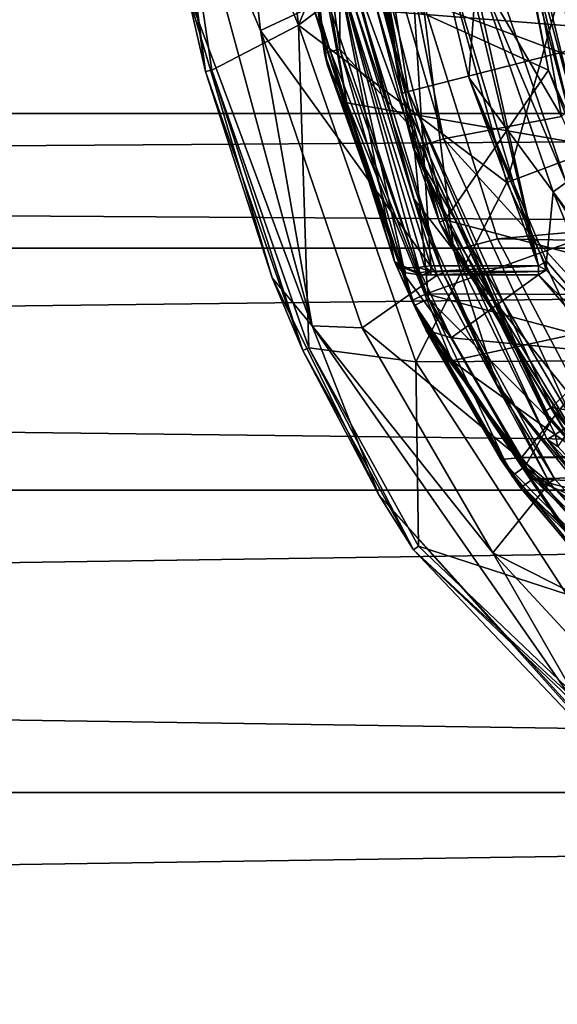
# Model space of a CAD drawing. Extents: x -200 to 200, y -434 to 356.
# Tile 247 of 256: x 83.5 to 91.99, y 236.65 to 252.21. Entities that reach past the tile are written whole.
import ezdxf

# ---------------------------------------------------------------- set-up
doc = ezdxf.new("R2010")
doc.units = 0
doc.header["$LTSCALE"] = 52.148148
for name, color, linetype in [('2581', 7, 'CONTINUOUS'), ('2582', 7, 'CONTINUOUS'), ('2583', 7, 'CONTINUOUS'), ('2585', 7, 'CONTINUOUS'), ('2586', 7, 'CONTINUOUS'), ('2601', 7, 'CONTINUOUS'), ('2604', 7, 'CONTINUOUS'), ('3456', 7, 'CONTINUOUS'), ('3463', 7, 'CONTINUOUS'), ('3465', 7, 'CONTINUOUS'), ('3467', 7, 'CONTINUOUS'), ('3691', 7, 'CONTINUOUS'), ('3693', 7, 'CONTINUOUS'), ('3694', 7, 'CONTINUOUS'), ('3697', 7, 'CONTINUOUS'), ('3711', 7, 'CONTINUOUS'), ('3712', 7, 'CONTINUOUS'), ('3721', 7, 'CONTINUOUS'), ('3729', 7, 'CONTINUOUS'), ('3743', 7, 'CONTINUOUS'), ('3744', 7, 'CONTINUOUS'), ('3745', 7, 'CONTINUOUS'), ('3843', 7, 'CONTINUOUS'), ('3888', 7, 'CONTINUOUS'), ('3900', 7, 'CONTINUOUS'), ('4132', 7, 'CONTINUOUS'), ('4133', 7, 'CONTINUOUS'), ('4134', 7, 'CONTINUOUS'), ('4136', 7, 'CONTINUOUS'), ('4138', 7, 'CONTINUOUS'), ('4141', 7, 'CONTINUOUS'), ('4154', 7, 'CONTINUOUS'), ('4155', 7, 'CONTINUOUS'), ('4165', 7, 'CONTINUOUS'), ('4186', 7, 'CONTINUOUS'), ('4194', 7, 'CONTINUOUS'), ('4198', 7, 'CONTINUOUS'), ('4199', 7, 'CONTINUOUS'), ('4204', 7, 'CONTINUOUS'), ('4216', 7, 'CONTINUOUS'), ('4217', 7, 'CONTINUOUS'), ('4462', 7, 'CONTINUOUS'), ('4463', 7, 'CONTINUOUS'), ('4465', 7, 'CONTINUOUS'), ('4466', 7, 'CONTINUOUS'), ('4468', 7, 'CONTINUOUS'), ('4484', 7, 'CONTINUOUS'), ('4486', 7, 'CONTINUOUS'), ('4487', 7, 'CONTINUOUS'), ('742', 7, 'CONTINUOUS'), ('743', 7, 'CONTINUOUS')]:
    doc.layers.add(name, color=color, linetype=linetype)

msp = doc.modelspace()

# ---------------------------------------------------------------- linework, layer by layer
at = {"layer": '2581', "color": 7, "linetype": 'CONTINUOUS'}
for points in [[(87.143, 258.803, 68.65), (85.636, 257.509, 68.65), (87.906, 252.118, 68.65), (87.143, 258.803, 68.65)], [(85.636, 257.509, 68.65), (86.537, 251.411, 68.65), (87.906, 252.118, 68.65), (85.636, 257.509, 68.65)], [(86.537, 251.411, 68.65), (88.068, 247.021, 68.65), (87.906, 252.118, 68.65), (86.537, 251.411, 68.65)], [(87.906, 252.118, 68.65), (88.068, 247.021, 68.65), (89.759, 246.802, 68.65), (87.906, 252.118, 68.65)], [(88.068, 247.021, 68.65), (89.803, 243.892, 68.65), (89.759, 246.802, 68.65), (88.068, 247.021, 68.65)], [(89.759, 246.802, 68.65), (89.803, 243.892, 68.65), (92.137, 243.131, 68.65), (89.759, 246.802, 68.65)], [(89.803, 243.892, 68.65), (95.015, 238.923, 68.65), (92.137, 243.131, 68.65), (89.803, 243.892, 68.65)]]:
    msp.add_3dface(points, dxfattribs=at)
at = {"layer": '2582', "color": 7, "linetype": 'CONTINUOUS'}
for points in [[(87.309, 252.034, 15.65), (86.501, 259.143, 15.65), (88.706, 252.693, 15.65), (87.309, 252.034, 15.65)], [(90.096, 248.171, 15.65), (87.309, 252.034, 15.65), (88.706, 252.693, 15.65), (90.096, 248.171, 15.65)], [(88.914, 247.337, 15.65), (87.309, 252.034, 15.65), (90.096, 248.171, 15.65), (88.914, 247.337, 15.65)], [(91.871, 244.893, 15.65), (88.914, 247.337, 15.65), (90.096, 248.171, 15.65), (91.871, 244.893, 15.65)], [(90.978, 243.784, 15.65), (88.914, 247.337, 15.65), (91.871, 244.893, 15.65), (90.978, 243.784, 15.65)], [(94.466, 242.022, 15.65), (90.978, 243.784, 15.65), (91.871, 244.893, 15.65), (94.466, 242.022, 15.65)], [(93.494, 241.06, 15.65), (90.978, 243.784, 15.65), (94.466, 242.022, 15.65), (93.494, 241.06, 15.65)]]:
    msp.add_3dface(points, dxfattribs=at)
at = {"layer": '2583', "color": 7, "linetype": 'CONTINUOUS'}
for points in [[(86.44, 251.386, 68.55), (85.535, 257.504, 68.55), (86.137, 252.699, 16.65), (86.44, 251.386, 68.55)], [(87.491, 248.127, 16.65), (86.44, 251.386, 68.55), (86.137, 252.699, 16.65), (87.491, 248.127, 16.65)], [(87.977, 246.981, 68.55), (86.44, 251.386, 68.55), (87.491, 248.127, 16.65), (87.977, 246.981, 68.55)], [(89.173, 244.699, 16.65), (87.977, 246.981, 68.55), (87.491, 248.127, 16.65), (89.173, 244.699, 16.65)], [(89.722, 243.834, 68.55), (87.977, 246.981, 68.55), (89.173, 244.699, 16.65), (89.722, 243.834, 68.55)], [(93.701, 239.635, 16.65), (89.722, 243.834, 68.55), (89.173, 244.699, 16.65), (93.701, 239.635, 16.65)], [(94.968, 238.836, 68.55), (89.722, 243.834, 68.55), (93.701, 239.635, 16.65), (94.968, 238.836, 68.55)]]:
    msp.add_3dface(points, dxfattribs=at)
at = {"layer": '2585', "color": 7, "linetype": 'CONTINUOUS'}
for points in [[(91.047, 248.746, 64.65), (89.871, 252.503, 64.65), (98.199, 249.383, 64.65), (91.047, 248.746, 64.65)], [(89.871, 252.503, 64.65), (96.4, 252.5, 64.65), (98.199, 249.383, 64.65), (89.871, 252.503, 64.65)], [(108.816, 248.424, 64.65), (91.047, 248.746, 64.65), (98.199, 249.383, 64.65), (108.816, 248.424, 64.65)], [(92.655, 245.699, 64.65), (91.047, 248.746, 64.65), (108.816, 248.424, 64.65), (92.655, 245.699, 64.65)]]:
    msp.add_3dface(points, dxfattribs=at)
at = {"layer": '2586', "color": 7, "linetype": 'CONTINUOUS'}
for points in [[(89.734, 249.373, 63.65), (88.804, 252.713, 15.75), (88.749, 252.987, 63.65), (89.734, 249.373, 63.65)], [(90.188, 248.209, 15.75), (88.804, 252.713, 15.75), (89.734, 249.373, 63.65), (90.188, 248.209, 15.75)], [(91.04, 246.443, 63.65), (90.188, 248.209, 15.75), (89.734, 249.373, 63.65), (91.04, 246.443, 63.65)], [(91.957, 244.946, 15.75), (90.188, 248.209, 15.75), (91.04, 246.443, 63.65), (91.957, 244.946, 15.75)], [(94.598, 242.043, 63.65), (91.957, 244.946, 15.75), (91.04, 246.443, 63.65), (94.598, 242.043, 63.65)], [(94.529, 242.099, 15.75), (91.957, 244.946, 15.75), (94.598, 242.043, 63.65), (94.529, 242.099, 15.75)]]:
    msp.add_3dface(points, dxfattribs=at)
at = {"layer": '2601', "color": 7, "linetype": 'CONTINUOUS'}
for points in [[(86.501, 259.143, 15.65), (87.309, 252.034, 15.65), (86.044, 255.034, 15.943), (86.501, 259.143, 15.65)], [(86.044, 255.034, 15.943), (87.309, 252.034, 15.65), (88.123, 247.373, 15.943), (86.044, 255.034, 15.943)], [(86.137, 252.699, 16.65), (86.044, 255.034, 15.943), (88.123, 247.373, 15.943), (86.137, 252.699, 16.65)], [(87.491, 248.127, 16.65), (86.137, 252.699, 16.65), (88.123, 247.373, 15.943), (87.491, 248.127, 16.65)], [(87.309, 252.034, 15.65), (88.914, 247.337, 15.65), (88.123, 247.373, 15.943), (87.309, 252.034, 15.65)], [(89.173, 244.699, 16.65), (87.491, 248.127, 16.65), (88.123, 247.373, 15.943), (89.173, 244.699, 16.65)], [(88.123, 247.373, 15.943), (90.978, 243.784, 15.65), (92.667, 240.844, 15.943), (88.123, 247.373, 15.943)], [(88.914, 247.337, 15.65), (90.978, 243.784, 15.65), (88.123, 247.373, 15.943), (88.914, 247.337, 15.65)], [(89.173, 244.699, 16.65), (88.123, 247.373, 15.943), (92.667, 240.844, 15.943), (89.173, 244.699, 16.65)], [(93.701, 239.635, 16.65), (89.173, 244.699, 16.65), (92.667, 240.844, 15.943), (93.701, 239.635, 16.65)], [(90.978, 243.784, 15.65), (93.494, 241.06, 15.65), (92.667, 240.844, 15.943), (90.978, 243.784, 15.65)]]:
    msp.add_3dface(points, dxfattribs=at)
at = {"layer": '2604', "color": 7, "linetype": 'CONTINUOUS'}
for points in [[(88.749, 252.987, 63.65), (88.738, 254.956, 64.357), (90.358, 248.563, 64.357), (88.749, 252.987, 63.65)], [(88.738, 254.956, 64.357), (89.871, 252.503, 64.65), (90.358, 248.563, 64.357), (88.738, 254.956, 64.357)], [(89.734, 249.373, 63.65), (88.749, 252.987, 63.65), (90.358, 248.563, 64.357), (89.734, 249.373, 63.65)], [(89.871, 252.503, 64.65), (91.047, 248.746, 64.65), (90.358, 248.563, 64.357), (89.871, 252.503, 64.65)], [(91.04, 246.443, 63.65), (89.734, 249.373, 63.65), (90.358, 248.563, 64.357), (91.04, 246.443, 63.65)], [(91.047, 248.746, 64.65), (92.655, 245.699, 64.65), (90.358, 248.563, 64.357), (91.047, 248.746, 64.65)], [(91.04, 246.443, 63.65), (90.358, 248.563, 64.357), (93.955, 243.005, 64.357), (91.04, 246.443, 63.65)], [(90.358, 248.563, 64.357), (92.655, 245.699, 64.65), (93.955, 243.005, 64.357), (90.358, 248.563, 64.357)], [(94.598, 242.043, 63.65), (91.04, 246.443, 63.65), (93.955, 243.005, 64.357), (94.598, 242.043, 63.65)]]:
    msp.add_3dface(points, dxfattribs=at)
at = {"layer": '3456', "color": 7, "linetype": 'CONTINUOUS'}
for points in [[(85.636, 257.509, 68.65), (85.535, 257.504, 68.55), (86.44, 251.386, 68.55), (85.636, 257.509, 68.65)], [(86.537, 251.411, 68.65), (85.636, 257.509, 68.65), (86.44, 251.386, 68.55), (86.537, 251.411, 68.65)], [(86.537, 251.411, 68.65), (86.44, 251.386, 68.55), (87.977, 246.981, 68.55), (86.537, 251.411, 68.65)], [(88.068, 247.021, 68.65), (86.537, 251.411, 68.65), (87.977, 246.981, 68.55), (88.068, 247.021, 68.65)], [(88.068, 247.021, 68.65), (87.977, 246.981, 68.55), (89.722, 243.834, 68.55), (88.068, 247.021, 68.65)], [(89.803, 243.892, 68.65), (88.068, 247.021, 68.65), (89.722, 243.834, 68.55), (89.803, 243.892, 68.65)], [(95.015, 238.923, 68.65), (89.803, 243.892, 68.65), (89.722, 243.834, 68.55), (95.015, 238.923, 68.65)], [(95.015, 238.923, 68.65), (89.722, 243.834, 68.55), (94.968, 238.836, 68.55), (95.015, 238.923, 68.65)]]:
    msp.add_3dface(points, dxfattribs=at)
at = {"layer": '3463', "color": 7, "linetype": 'CONTINUOUS'}
for points in [[(88.706, 252.693, 15.65), (88.804, 252.713, 15.75), (90.188, 248.209, 15.75), (88.706, 252.693, 15.65)], [(90.096, 248.171, 15.65), (88.706, 252.693, 15.65), (90.188, 248.209, 15.75), (90.096, 248.171, 15.65)], [(91.871, 244.893, 15.65), (90.096, 248.171, 15.65), (90.188, 248.209, 15.75), (91.871, 244.893, 15.65)], [(91.871, 244.893, 15.65), (90.188, 248.209, 15.75), (91.957, 244.946, 15.75), (91.871, 244.893, 15.65)], [(91.871, 244.893, 15.65), (91.957, 244.946, 15.75), (94.529, 242.099, 15.75), (91.871, 244.893, 15.65)], [(94.466, 242.022, 15.65), (91.871, 244.893, 15.65), (94.529, 242.099, 15.75), (94.466, 242.022, 15.65)]]:
    msp.add_3dface(points, dxfattribs=at)
at = {"layer": '3465', "color": 7, "linetype": 'CONTINUOUS'}
for points in [[(87.143, 258.803, 68.65), (87.906, 252.118, 68.65), (89.698, 256.464, 68.55), (87.143, 258.803, 68.65)], [(89.698, 256.464, 68.55), (87.906, 252.118, 68.65), (90.067, 253.741, 68.55), (89.698, 256.464, 68.55)], [(90.067, 253.741, 68.55), (87.906, 252.118, 68.65), (91.199, 249.634, 68.55), (90.067, 253.741, 68.55)], [(87.906, 252.118, 68.65), (89.759, 246.802, 68.65), (91.199, 249.634, 68.55), (87.906, 252.118, 68.65)], [(91.199, 249.634, 68.55), (89.759, 246.802, 68.65), (92.523, 246.819, 68.55), (91.199, 249.634, 68.55)], [(89.759, 246.802, 68.65), (92.137, 243.131, 68.65), (92.523, 246.819, 68.55), (89.759, 246.802, 68.65)]]:
    msp.add_3dface(points, dxfattribs=at)
at = {"layer": '3467', "color": 7, "linetype": 'CONTINUOUS'}
for points in [[(92.473, 254.19, 68.45), (90.067, 253.741, 68.55), (91.199, 249.634, 68.55), (92.473, 254.19, 68.45)], [(93.49, 250.497, 68.45), (92.473, 254.19, 68.45), (91.199, 249.634, 68.55), (93.49, 250.497, 68.45)], [(93.49, 250.497, 68.45), (91.199, 249.634, 68.55), (92.523, 246.819, 68.55), (93.49, 250.497, 68.45)]]:
    msp.add_3dface(points, dxfattribs=at)
at = {"layer": '3691', "color": 7, "linetype": 'CONTINUOUS'}
for points in [[(91.856, 251.41, 58.15), (91.081, 255.242, 58.15), (89.176, 252.631, 58.15), (91.856, 251.41, 58.15)], [(90.224, 249.045, 58.15), (91.856, 251.41, 58.15), (89.176, 252.631, 58.15), (90.224, 249.045, 58.15)], [(93.062, 248.285, 58.15), (91.856, 251.41, 58.15), (90.224, 249.045, 58.15), (93.062, 248.285, 58.15)], [(93.603, 243.438, 58.15), (93.062, 248.285, 58.15), (90.224, 249.045, 58.15), (93.603, 243.438, 58.15)]]:
    msp.add_3dface(points, dxfattribs=at)
at = {"layer": '3693', "color": 7, "linetype": 'CONTINUOUS'}
for points in [[(89.724, 250.17, 7.15), (89.079, 252.611, 58.05), (88.617, 255.685, 7.15), (89.724, 250.17, 7.15)], [(90.132, 249.008, 58.05), (89.079, 252.611, 58.05), (89.724, 250.17, 7.15), (90.132, 249.008, 58.05)], [(91.834, 245.576, 7.15), (90.132, 249.008, 58.05), (89.724, 250.17, 7.15), (91.834, 245.576, 7.15)], [(93.53, 243.369, 58.05), (90.132, 249.008, 58.05), (93.488, 243.414, 9.094), (93.53, 243.369, 58.05)], [(93.488, 243.414, 9.094), (90.132, 249.008, 58.05), (91.834, 245.576, 7.15), (93.488, 243.414, 9.094)]]:
    msp.add_3dface(points, dxfattribs=at)
at = {"layer": '3694', "color": 7, "linetype": 'CONTINUOUS'}
msp.add_3dface([(91.404, 254.365, 11.15), (92.322, 250.597, 11.15), (95.157, 253.406, 11.15), (91.404, 254.365, 11.15)], dxfattribs=at)
at = {"layer": '3697', "color": 7, "linetype": 'CONTINUOUS'}
for points in [[(92.227, 250.564, 11.25), (91.306, 254.348, 11.25), (91.481, 253.364, 58.05), (92.227, 250.564, 11.25)], [(92.23, 250.556, 58.05), (92.227, 250.564, 11.25), (91.481, 253.364, 58.05), (92.23, 250.556, 58.05)]]:
    msp.add_3dface(points, dxfattribs=at)
at = {"layer": '3711', "color": 7, "linetype": 'CONTINUOUS'}
for points in [[(92.062, 250.679, 6.65), (89.116, 255.731, 6.65), (91.079, 256.121, 6.65), (92.062, 250.679, 6.65)], [(90.199, 250.323, 6.65), (89.116, 255.731, 6.65), (92.062, 250.679, 6.65), (90.199, 250.323, 6.65)], [(94.292, 245.844, 6.65), (90.199, 250.323, 6.65), (92.062, 250.679, 6.65), (94.292, 245.844, 6.65)], [(92.256, 245.844, 6.65), (90.199, 250.323, 6.65), (94.292, 245.844, 6.65), (92.256, 245.844, 6.65)]]:
    msp.add_3dface(points, dxfattribs=at)
at = {"layer": '3712', "color": 7, "linetype": 'CONTINUOUS'}
for points in [[(92.473, 251.047, 6.15), (91.584, 256.078, 6.15), (91.821, 254.031, 0.15), (92.473, 251.047, 6.15)], [(92.59, 250.658, 0.15), (92.473, 251.047, 6.15), (91.821, 254.031, 0.15), (92.59, 250.658, 0.15)]]:
    msp.add_3dface(points, dxfattribs=at)
at = {"layer": '3721', "color": 7, "linetype": 'CONTINUOUS'}
for points in [[(92.062, 250.679, 6.65), (91.079, 256.121, 6.65), (92.473, 251.047, 6.15), (92.062, 250.679, 6.65)], [(91.079, 256.121, 6.65), (91.584, 256.078, 6.15), (92.473, 251.047, 6.15), (91.079, 256.121, 6.65)]]:
    msp.add_3dface(points, dxfattribs=at)
at = {"layer": '3729', "color": 7, "linetype": 'CONTINUOUS'}
for points in [[(92.315, 254.108, -0.35), (93.067, 250.805, -0.35), (91.821, 254.031, 0.15), (92.315, 254.108, -0.35)], [(92.59, 250.658, 0.15), (91.821, 254.031, 0.15), (92.73, 250.701, -0.204), (92.59, 250.658, 0.15)], [(91.821, 254.031, 0.15), (93.067, 250.805, -0.35), (92.73, 250.701, -0.204), (91.821, 254.031, 0.15)]]:
    msp.add_3dface(points, dxfattribs=at)
at = {"layer": '3743', "color": 7, "linetype": 'CONTINUOUS'}
for points in [[(93.854, 243.433, 8.711), (91.834, 245.576, 7.15), (92.002, 245.467, 6.941), (93.854, 243.433, 8.711)], [(93.488, 243.414, 9.094), (91.834, 245.576, 7.15), (93.854, 243.433, 8.711), (93.488, 243.414, 9.094)]]:
    msp.add_3dface(points, dxfattribs=at)
at = {"layer": '3744', "color": 7, "linetype": 'CONTINUOUS'}
for points in [[(91.958, 245.654, 6.797), (92.256, 245.844, 6.65), (92.002, 245.467, 6.941), (91.958, 245.654, 6.797)], [(91.834, 245.576, 7.15), (91.958, 245.654, 6.797), (92.002, 245.467, 6.941), (91.834, 245.576, 7.15)]]:
    msp.add_3dface(points, dxfattribs=at)
at = {"layer": '3745', "color": 7, "linetype": 'CONTINUOUS'}
for points in [[(88.617, 255.685, 7.15), (89.116, 255.731, 6.65), (90.199, 250.323, 6.65), (88.617, 255.685, 7.15)], [(89.724, 250.17, 7.15), (88.617, 255.685, 7.15), (90.199, 250.323, 6.65), (89.724, 250.17, 7.15)], [(89.724, 250.17, 7.15), (90.199, 250.323, 6.65), (92.256, 245.844, 6.65), (89.724, 250.17, 7.15)], [(89.724, 250.17, 7.15), (92.256, 245.844, 6.65), (91.958, 245.654, 6.797), (89.724, 250.17, 7.15)], [(91.834, 245.576, 7.15), (89.724, 250.17, 7.15), (91.958, 245.654, 6.797), (91.834, 245.576, 7.15)]]:
    msp.add_3dface(points, dxfattribs=at)
at = {"layer": '3843', "color": 7, "linetype": 'CONTINUOUS'}
for points in [[(92.322, 250.597, 11.15), (91.404, 254.365, 11.15), (91.306, 254.348, 11.25), (92.322, 250.597, 11.15)], [(92.322, 250.597, 11.15), (91.306, 254.348, 11.25), (92.227, 250.564, 11.25), (92.322, 250.597, 11.15)]]:
    msp.add_3dface(points, dxfattribs=at)
at = {"layer": '3888', "color": 7, "linetype": 'CONTINUOUS'}
for points in [[(91.081, 255.242, 58.15), (91.856, 251.41, 58.15), (91.481, 253.364, 58.05), (91.081, 255.242, 58.15)], [(91.856, 251.41, 58.15), (92.23, 250.556, 58.05), (91.481, 253.364, 58.05), (91.856, 251.41, 58.15)], [(91.856, 251.41, 58.15), (93.062, 248.285, 58.15), (92.23, 250.556, 58.05), (91.856, 251.41, 58.15)]]:
    msp.add_3dface(points, dxfattribs=at)
at = {"layer": '3900', "color": 7, "linetype": 'CONTINUOUS'}
for points in [[(89.176, 252.631, 58.15), (89.079, 252.611, 58.05), (90.132, 249.008, 58.05), (89.176, 252.631, 58.15)], [(90.224, 249.045, 58.15), (89.176, 252.631, 58.15), (90.132, 249.008, 58.05), (90.224, 249.045, 58.15)], [(93.603, 243.438, 58.15), (90.224, 249.045, 58.15), (90.132, 249.008, 58.05), (93.603, 243.438, 58.15)], [(93.603, 243.438, 58.15), (90.132, 249.008, 58.05), (93.53, 243.369, 58.05), (93.603, 243.438, 58.15)]]:
    msp.add_3dface(points, dxfattribs=at)
at = {"layer": '4132', "color": 7, "linetype": 'CONTINUOUS'}
for points in [[(100, 251.489, -13.35), (88.395, 252.411, -13.35), (94.145, 254.868, -13.35), (100, 251.489, -13.35)], [(89.925, 247.878, -13.35), (88.395, 252.411, -13.35), (100, 251.489, -13.35), (89.925, 247.878, -13.35)], [(110.04, 247.803, -13.35), (89.925, 247.878, -13.35), (100, 251.489, -13.35), (110.04, 247.803, -13.35)], [(91.614, 244.954, -13.35), (89.925, 247.878, -13.35), (100, 245.166, -13.35), (91.614, 244.954, -13.35)], [(89.925, 247.878, -13.35), (110.04, 247.803, -13.35), (100, 245.166, -13.35), (89.925, 247.878, -13.35)], [(91.614, 244.954, -13.35), (100, 245.166, -13.35), (98.647, 244.607, -13.35), (91.614, 244.954, -13.35)], [(98.084, 243.25, -13.35), (91.614, 244.954, -13.35), (98.647, 244.607, -13.35), (98.084, 243.25, -13.35)], [(98.646, 241.894, -13.35), (91.614, 244.954, -13.35), (98.084, 243.25, -13.35), (98.646, 241.894, -13.35)], [(95.279, 241.414, -13.35), (91.614, 244.954, -13.35), (98.646, 241.894, -13.35), (95.279, 241.414, -13.35)]]:
    msp.add_3dface(points, dxfattribs=at)
at = {"layer": '4133', "color": 7, "linetype": 'CONTINUOUS'}
for points in [[(88.525, 252.996, -0.85), (89.999, 248.321, -0.85), (89.376, 258.018, -0.85), (88.525, 252.996, -0.85)], [(89.376, 258.018, -0.85), (89.999, 248.321, -0.85), (91.695, 248.321, -0.85), (89.376, 258.018, -0.85)]]:
    msp.add_3dface(points, dxfattribs=at)
at = {"layer": '4134', "color": 7, "linetype": 'CONTINUOUS'}
for points in [[(88.003, 253.054, -1.35), (88.152, 252.355, -13.1), (89.425, 248.386, -1.35), (88.003, 253.054, -1.35)], [(88.152, 252.355, -13.1), (89.698, 247.773, -13.1), (89.425, 248.386, -1.35), (88.152, 252.355, -13.1)], [(89.425, 248.386, -1.35), (89.698, 247.773, -13.1), (89.92, 247.309, -3.944), (89.425, 248.386, -1.35)], [(89.698, 247.773, -13.1), (91.411, 244.809, -13.1), (89.92, 247.309, -3.944), (89.698, 247.773, -13.1)], [(89.92, 247.309, -3.944), (91.411, 244.809, -13.1), (91.1, 245.26, -6.915), (89.92, 247.309, -3.944)], [(91.1, 245.26, -6.915), (91.411, 244.809, -13.1), (93.123, 242.801, -9.167), (91.1, 245.26, -6.915)], [(91.411, 244.809, -13.1), (95.146, 241.202, -13.1), (93.123, 242.801, -9.167), (91.411, 244.809, -13.1)]]:
    msp.add_3dface(points, dxfattribs=at)
at = {"layer": '4136', "color": 7, "linetype": 'CONTINUOUS'}
for points in [[(89.856, 248.169, -0.985), (90.32, 247.181, -3.528), (91.695, 248.176, -0.959), (89.856, 248.169, -0.985)], [(89.926, 248.174, -0.965), (89.856, 248.169, -0.985), (91.695, 248.176, -0.959), (89.926, 248.174, -0.965)], [(89.997, 248.176, -0.959), (89.926, 248.174, -0.965), (91.695, 248.176, -0.959), (89.997, 248.176, -0.959)], [(91.695, 248.176, -0.959), (90.32, 247.181, -3.528), (92.753, 246.948, -3.978), (91.695, 248.176, -0.959)], [(90.32, 247.181, -3.528), (91.426, 245.289, -6.434), (92.753, 246.948, -3.978), (90.32, 247.181, -3.528)], [(92.753, 246.948, -3.978), (91.426, 245.289, -6.434), (94.338, 245.348, -6.362), (92.753, 246.948, -3.978)], [(94.338, 245.348, -6.362), (91.426, 245.289, -6.434), (94.427, 245.296, -6.426), (94.338, 245.348, -6.362)], [(94.427, 245.296, -6.426), (91.426, 245.289, -6.434), (94.548, 245.274, -6.452), (94.427, 245.296, -6.426)], [(91.426, 245.289, -6.434), (93.387, 242.937, -8.708), (94.548, 245.274, -6.452), (91.426, 245.289, -6.434)]]:
    msp.add_3dface(points, dxfattribs=at)
at = {"layer": '4138', "color": 7, "linetype": 'CONTINUOUS'}
for points in [[(108.179, 250.362, -7.85), (109.364, 254.677, -7.85), (90.956, 253.076, -7.85), (108.179, 250.362, -7.85)], [(92.136, 249.634, -7.85), (108.179, 250.362, -7.85), (90.956, 253.076, -7.85), (92.136, 249.634, -7.85)]]:
    msp.add_3dface(points, dxfattribs=at)
at = {"layer": '4141', "color": 7, "linetype": 'CONTINUOUS'}
for points in [[(89.806, 254.614, -0.987), (90.599, 251.292, -0.987), (90.723, 252.981, -7.622), (89.806, 254.614, -0.987)], [(90.723, 252.981, -7.622), (90.599, 251.292, -0.987), (91.929, 249.487, -7.622), (90.723, 252.981, -7.622)], [(90.599, 251.292, -0.987), (91.826, 248.391, -0.987), (91.929, 249.487, -7.622), (90.599, 251.292, -0.987)], [(91.826, 248.391, -0.987), (92.877, 247.164, -4.036), (91.929, 249.487, -7.622), (91.826, 248.391, -0.987)], [(92.877, 247.164, -4.036), (94.385, 245.778, -7.622), (91.929, 249.487, -7.622), (92.877, 247.164, -4.036)]]:
    msp.add_3dface(points, dxfattribs=at)
at = {"layer": '4154', "color": 7, "linetype": 'CONTINUOUS'}
for points in [[(88.525, 252.996, -0.85), (88.003, 253.054, -1.35), (89.425, 248.386, -1.35), (88.525, 252.996, -0.85)], [(89.999, 248.321, -0.85), (88.525, 252.996, -0.85), (89.899, 248.307, -0.859), (89.999, 248.321, -0.85)], [(88.525, 252.996, -0.85), (89.425, 248.386, -1.35), (89.571, 248.285, -1.057), (88.525, 252.996, -0.85)], [(89.899, 248.307, -0.859), (88.525, 252.996, -0.85), (89.804, 248.29, -0.888), (89.899, 248.307, -0.859)], [(89.804, 248.29, -0.888), (88.525, 252.996, -0.85), (89.571, 248.285, -1.057), (89.804, 248.29, -0.888)]]:
    msp.add_3dface(points, dxfattribs=at)
at = {"layer": '4155', "color": 7, "linetype": 'CONTINUOUS'}
for points in [[(89.425, 248.386, -1.35), (89.92, 247.309, -3.944), (90.32, 247.181, -3.528), (89.425, 248.386, -1.35)], [(89.425, 248.386, -1.35), (89.856, 248.169, -0.985), (89.604, 248.209, -1.118), (89.425, 248.386, -1.35)], [(89.425, 248.386, -1.35), (90.32, 247.181, -3.528), (89.856, 248.169, -0.985), (89.425, 248.386, -1.35)], [(89.92, 247.309, -3.944), (91.426, 245.289, -6.434), (90.32, 247.181, -3.528), (89.92, 247.309, -3.944)], [(89.92, 247.309, -3.944), (91.1, 245.26, -6.915), (91.426, 245.289, -6.434), (89.92, 247.309, -3.944)], [(91.1, 245.26, -6.915), (93.387, 242.937, -8.708), (91.426, 245.289, -6.434), (91.1, 245.26, -6.915)], [(91.1, 245.26, -6.915), (93.123, 242.801, -9.167), (93.387, 242.937, -8.708), (91.1, 245.26, -6.915)]]:
    msp.add_3dface(points, dxfattribs=at)
at = {"layer": '4165', "color": 7, "linetype": 'CONTINUOUS'}
for points in [[(88.395, 252.411, -13.35), (89.925, 247.878, -13.35), (88.152, 252.355, -13.1), (88.395, 252.411, -13.35)], [(89.925, 247.878, -13.35), (89.698, 247.773, -13.1), (88.152, 252.355, -13.1), (89.925, 247.878, -13.35)], [(89.925, 247.878, -13.35), (91.614, 244.954, -13.35), (89.698, 247.773, -13.1), (89.925, 247.878, -13.35)], [(91.614, 244.954, -13.35), (91.411, 244.809, -13.1), (89.698, 247.773, -13.1), (91.614, 244.954, -13.35)], [(91.614, 244.954, -13.35), (95.279, 241.414, -13.35), (91.411, 244.809, -13.1), (91.614, 244.954, -13.35)], [(95.279, 241.414, -13.35), (95.146, 241.202, -13.1), (91.411, 244.809, -13.1), (95.279, 241.414, -13.35)]]:
    msp.add_3dface(points, dxfattribs=at)
at = {"layer": '4186', "color": 7, "linetype": 'CONTINUOUS'}
for points in [[(92.877, 247.164, -4.036), (91.826, 248.391, -0.987), (91.818, 248.251, -0.949), (92.877, 247.164, -4.036)], [(91.818, 248.251, -0.949), (91.695, 248.176, -0.959), (94.443, 245.453, -6.351), (91.818, 248.251, -0.949)], [(94.444, 245.569, -6.444), (92.877, 247.164, -4.036), (91.818, 248.251, -0.949), (94.444, 245.569, -6.444)], [(94.444, 245.569, -6.444), (91.818, 248.251, -0.949), (94.443, 245.453, -6.351), (94.444, 245.569, -6.444)], [(91.695, 248.176, -0.959), (92.753, 246.948, -3.978), (94.443, 245.453, -6.351), (91.695, 248.176, -0.959)]]:
    msp.add_3dface(points, dxfattribs=at)
at = {"layer": '4194', "color": 7, "linetype": 'CONTINUOUS'}
for points in [[(91.695, 248.321, -0.85), (89.999, 248.23, -0.88), (91.695, 248.23, -0.88), (91.695, 248.321, -0.85)], [(91.695, 248.321, -0.85), (89.999, 248.321, -0.85), (89.999, 248.23, -0.88), (91.695, 248.321, -0.85)], [(89.999, 248.23, -0.88), (89.997, 248.176, -0.959), (91.695, 248.23, -0.88), (89.999, 248.23, -0.88)], [(89.997, 248.176, -0.959), (91.695, 248.176, -0.959), (91.695, 248.23, -0.88), (89.997, 248.176, -0.959)]]:
    msp.add_3dface(points, dxfattribs=at)
at = {"layer": '4198', "color": 7, "linetype": 'CONTINUOUS'}
for points in [[(91.826, 248.391, -0.987), (91.783, 248.368, -0.888), (91.818, 248.251, -0.949), (91.826, 248.391, -0.987)], [(91.783, 248.368, -0.888), (91.695, 248.321, -0.85), (91.818, 248.251, -0.949), (91.783, 248.368, -0.888)], [(91.695, 248.321, -0.85), (91.695, 248.23, -0.88), (91.818, 248.251, -0.949), (91.695, 248.321, -0.85)], [(91.695, 248.23, -0.88), (91.695, 248.176, -0.959), (91.818, 248.251, -0.949), (91.695, 248.23, -0.88)]]:
    msp.add_3dface(points, dxfattribs=at)
at = {"layer": '4199', "color": 7, "linetype": 'CONTINUOUS'}
for points in [[(89.376, 258.018, -0.85), (91.695, 248.321, -0.85), (89.526, 258.02, -0.987), (89.376, 258.018, -0.85)], [(91.695, 248.321, -0.85), (89.806, 254.614, -0.987), (89.526, 258.02, -0.987), (91.695, 248.321, -0.85)], [(91.695, 248.321, -0.85), (90.599, 251.292, -0.987), (89.806, 254.614, -0.987), (91.695, 248.321, -0.85)], [(91.826, 248.391, -0.987), (90.599, 251.292, -0.987), (91.783, 248.368, -0.888), (91.826, 248.391, -0.987)], [(90.599, 251.292, -0.987), (91.695, 248.321, -0.85), (91.783, 248.368, -0.888), (90.599, 251.292, -0.987)]]:
    msp.add_3dface(points, dxfattribs=at)
at = {"layer": '4204', "color": 7, "linetype": 'CONTINUOUS'}
for points in [[(90.723, 252.981, -7.622), (92.136, 249.634, -7.85), (90.956, 253.076, -7.85), (90.723, 252.981, -7.622)], [(90.723, 252.981, -7.622), (91.929, 249.487, -7.622), (92.136, 249.634, -7.85), (90.723, 252.981, -7.622)], [(91.929, 249.487, -7.622), (94.537, 245.981, -7.85), (92.136, 249.634, -7.85), (91.929, 249.487, -7.622)], [(91.929, 249.487, -7.622), (94.385, 245.778, -7.622), (94.537, 245.981, -7.85), (91.929, 249.487, -7.622)]]:
    msp.add_3dface(points, dxfattribs=at)
at = {"layer": '4216', "color": 7, "linetype": 'CONTINUOUS'}
for points in [[(89.571, 248.285, -1.057), (89.425, 248.386, -1.35), (89.604, 248.209, -1.118), (89.571, 248.285, -1.057)], [(89.804, 248.29, -0.888), (89.571, 248.285, -1.057), (89.825, 248.213, -0.919), (89.804, 248.29, -0.888)], [(89.571, 248.285, -1.057), (89.856, 248.169, -0.985), (89.825, 248.213, -0.919), (89.571, 248.285, -1.057)], [(89.856, 248.169, -0.985), (89.571, 248.285, -1.057), (89.604, 248.209, -1.118), (89.856, 248.169, -0.985)]]:
    msp.add_3dface(points, dxfattribs=at)
at = {"layer": '4217', "color": 7, "linetype": 'CONTINUOUS'}
for points in [[(89.999, 248.23, -0.88), (89.899, 248.307, -0.859), (89.804, 248.29, -0.888), (89.999, 248.23, -0.88)], [(89.999, 248.23, -0.88), (89.804, 248.29, -0.888), (89.825, 248.213, -0.919), (89.999, 248.23, -0.88)], [(89.999, 248.23, -0.88), (89.999, 248.321, -0.85), (89.899, 248.307, -0.859), (89.999, 248.23, -0.88)], [(89.856, 248.169, -0.985), (89.999, 248.23, -0.88), (89.825, 248.213, -0.919), (89.856, 248.169, -0.985)], [(89.856, 248.169, -0.985), (89.926, 248.174, -0.965), (89.999, 248.23, -0.88), (89.856, 248.169, -0.985)], [(89.926, 248.174, -0.965), (89.997, 248.176, -0.959), (89.999, 248.23, -0.88), (89.926, 248.174, -0.965)]]:
    msp.add_3dface(points, dxfattribs=at)
at = {"layer": '4462', "color": 7, "linetype": 'CONTINUOUS'}
for points in [[(88.557, 251.74, -13.35), (88.552, 256.61, -13.35), (87.761, 257.495, -13.35), (88.557, 251.74, -13.35)], [(89.705, 250.486, -13.35), (88.552, 256.61, -13.35), (88.557, 251.74, -13.35), (89.705, 250.486, -13.35)], [(89.961, 247.799, -13.35), (89.705, 250.486, -13.35), (88.557, 251.74, -13.35), (89.961, 247.799, -13.35)], [(91.898, 245.864, -13.35), (89.705, 250.486, -13.35), (89.961, 247.799, -13.35), (91.898, 245.864, -13.35)], [(91.481, 245.144, -13.35), (91.898, 245.864, -13.35), (89.961, 247.799, -13.35), (91.481, 245.144, -13.35)], [(94.51, 242.894, -13.35), (91.898, 245.864, -13.35), (91.481, 245.144, -13.35), (94.51, 242.894, -13.35)], [(95.083, 241.539, -13.35), (94.51, 242.894, -13.35), (91.481, 245.144, -13.35), (95.083, 241.539, -13.35)]]:
    msp.add_3dface(points, dxfattribs=at)
at = {"layer": '4463', "color": 7, "linetype": 'CONTINUOUS'}
for points in [[(88.315, 251.678, -13.6), (87.511, 257.488, -13.6), (87.537, 256.819, -14.356), (88.315, 251.678, -13.6)], [(88.366, 251.485, -14.348), (88.315, 251.678, -13.6), (87.537, 256.819, -14.356), (88.366, 251.485, -14.348)], [(89.735, 247.693, -13.6), (88.315, 251.678, -13.6), (88.366, 251.485, -14.348), (89.735, 247.693, -13.6)], [(89.762, 247.636, -14.327), (89.735, 247.693, -13.6), (88.366, 251.485, -14.348), (89.762, 247.636, -14.327)], [(91.275, 245.002, -13.6), (89.735, 247.693, -13.6), (89.762, 247.636, -14.327), (91.275, 245.002, -13.6)], [(92.903, 243.021, -14.264), (91.275, 245.002, -13.6), (89.762, 247.636, -14.327), (92.903, 243.021, -14.264)], [(94.946, 241.33, -13.6), (91.275, 245.002, -13.6), (92.903, 243.021, -14.264), (94.946, 241.33, -13.6)]]:
    msp.add_3dface(points, dxfattribs=at)
at = {"layer": '4465', "color": 7, "linetype": 'CONTINUOUS'}
for points in [[(100, 248.92, -16.983), (87.664, 256.826, -14.573), (100, 258.25, -17.85), (100, 248.92, -16.983)], [(88.669, 250.893, -14.566), (87.664, 256.826, -14.573), (100, 248.92, -16.983), (88.669, 250.893, -14.566)], [(90.33, 246.819, -14.543), (88.669, 250.893, -14.566), (100, 248.92, -16.983), (90.33, 246.819, -14.543)], [(100, 239.909, -14.412), (90.33, 246.819, -14.543), (100, 248.92, -16.983), (100, 239.909, -14.412)], [(92.139, 244.096, -14.51), (90.33, 246.819, -14.543), (100, 239.909, -14.412), (92.139, 244.096, -14.51)]]:
    msp.add_3dface(points, dxfattribs=at)
at = {"layer": '4466', "color": 7, "linetype": 'CONTINUOUS'}
for points in [[(88.509, 257.562, -13.797), (88.552, 256.61, -13.35), (89.533, 251.04, -13.771), (88.509, 257.562, -13.797)], [(88.552, 256.61, -13.35), (89.705, 250.486, -13.35), (89.533, 251.04, -13.771), (88.552, 256.61, -13.35)], [(89.533, 251.04, -13.771), (89.705, 250.486, -13.35), (91.799, 246.017, -13.698), (89.533, 251.04, -13.771)], [(89.705, 250.486, -13.35), (91.898, 245.864, -13.35), (91.799, 246.017, -13.698), (89.705, 250.486, -13.35)], [(91.799, 246.017, -13.698), (91.898, 245.864, -13.35), (94.491, 242.911, -13.612), (91.799, 246.017, -13.698)], [(91.898, 245.864, -13.35), (94.51, 242.894, -13.35), (94.491, 242.911, -13.612), (91.898, 245.864, -13.35)]]:
    msp.add_3dface(points, dxfattribs=at)
at = {"layer": '4468', "color": 7, "linetype": 'CONTINUOUS'}
for points in [[(88.614, 257.564, -13.972), (89.638, 251.07, -13.95), (100, 253.719, -16.643), (88.614, 257.564, -13.972)], [(89.638, 251.07, -13.95), (91.899, 246.078, -13.881), (100, 253.719, -16.643), (89.638, 251.07, -13.95)], [(100, 253.719, -16.643), (91.899, 246.078, -13.881), (100, 244.807, -14.995), (100, 253.719, -16.643)], [(91.899, 246.078, -13.881), (94.575, 243.004, -13.798), (100, 244.807, -14.995), (91.899, 246.078, -13.881)]]:
    msp.add_3dface(points, dxfattribs=at)
at = {"layer": '4484', "color": 7, "linetype": 'CONTINUOUS'}
for points in [[(87.761, 257.495, -13.35), (87.511, 257.488, -13.6), (88.315, 251.678, -13.6), (87.761, 257.495, -13.35)], [(88.557, 251.74, -13.35), (87.761, 257.495, -13.35), (88.315, 251.678, -13.6), (88.557, 251.74, -13.35)], [(88.557, 251.74, -13.35), (88.315, 251.678, -13.6), (89.735, 247.693, -13.6), (88.557, 251.74, -13.35)], [(89.961, 247.799, -13.35), (88.557, 251.74, -13.35), (89.735, 247.693, -13.6), (89.961, 247.799, -13.35)], [(89.961, 247.799, -13.35), (89.735, 247.693, -13.6), (91.275, 245.002, -13.6), (89.961, 247.799, -13.35)], [(91.481, 245.144, -13.35), (89.961, 247.799, -13.35), (91.275, 245.002, -13.6), (91.481, 245.144, -13.35)], [(91.481, 245.144, -13.35), (91.275, 245.002, -13.6), (94.946, 241.33, -13.6), (91.481, 245.144, -13.35)], [(95.083, 241.539, -13.35), (91.481, 245.144, -13.35), (94.946, 241.33, -13.6), (95.083, 241.539, -13.35)]]:
    msp.add_3dface(points, dxfattribs=at)
at = {"layer": '4486', "color": 7, "linetype": 'CONTINUOUS'}
for points in [[(87.537, 256.819, -14.356), (87.664, 256.826, -14.573), (88.669, 250.893, -14.566), (87.537, 256.819, -14.356)], [(88.366, 251.485, -14.348), (87.537, 256.819, -14.356), (88.669, 250.893, -14.566), (88.366, 251.485, -14.348)], [(89.762, 247.636, -14.327), (88.366, 251.485, -14.348), (88.669, 250.893, -14.566), (89.762, 247.636, -14.327)], [(89.762, 247.636, -14.327), (88.669, 250.893, -14.566), (90.33, 246.819, -14.543), (89.762, 247.636, -14.327)], [(92.903, 243.021, -14.264), (89.762, 247.636, -14.327), (92.139, 244.096, -14.51), (92.903, 243.021, -14.264)], [(89.762, 247.636, -14.327), (90.33, 246.819, -14.543), (92.139, 244.096, -14.51), (89.762, 247.636, -14.327)]]:
    msp.add_3dface(points, dxfattribs=at)
at = {"layer": '4487', "color": 7, "linetype": 'CONTINUOUS'}
for points in [[(88.509, 257.562, -13.797), (89.533, 251.04, -13.771), (88.614, 257.564, -13.972), (88.509, 257.562, -13.797)], [(89.533, 251.04, -13.771), (89.638, 251.07, -13.95), (88.614, 257.564, -13.972), (89.533, 251.04, -13.771)], [(89.533, 251.04, -13.771), (91.799, 246.017, -13.698), (89.638, 251.07, -13.95), (89.533, 251.04, -13.771)], [(91.799, 246.017, -13.698), (91.899, 246.078, -13.881), (89.638, 251.07, -13.95), (91.799, 246.017, -13.698)], [(91.799, 246.017, -13.698), (94.491, 242.911, -13.612), (91.899, 246.078, -13.881), (91.799, 246.017, -13.698)], [(94.491, 242.911, -13.612), (94.575, 243.004, -13.798), (91.899, 246.078, -13.881), (94.491, 242.911, -13.612)]]:
    msp.add_3dface(points, dxfattribs=at)
at = {"layer": '742', "color": 7, "linetype": 'CONTINUOUS'}
for points in [[(160, 240, 11), (-160, 240, 11), (-160, 235.227, 9.911), (160, 240, 11)], [(160, 235.227, 9.911), (160, 240, 11), (-160, 235.227, 9.911), (160, 235.227, 9.911)], [(-160, 240, -11), (160, 235.227, -9.911), (-160, 235.227, -9.911), (-160, 240, -11)], [(160, 240, -11), (160, 235.227, -9.911), (-160, 240, -11), (160, 240, -11)]]:
    msp.add_3dface(points, dxfattribs=at)
at = {"layer": '743', "color": 7, "linetype": 'CONTINUOUS'}
for points in [[(160, 250.724, 2.448), (160, 250.724, -2.448), (-160, 250.724, 2.448), (160, 250.724, 2.448)], [(160, 250.724, 2.448), (-160, 250.724, 2.448), (-160, 248.6, 6.858), (160, 250.724, 2.448)], [(160, 250.724, -2.448), (160, 248.6, -6.858), (-160, 250.724, -2.448), (160, 250.724, -2.448)], [(160, 250.724, -2.448), (-160, 250.724, -2.448), (-160, 250.724, 2.448), (160, 250.724, -2.448)], [(160, 248.6, -6.858), (-160, 248.6, -6.858), (-160, 250.724, -2.448), (160, 248.6, -6.858)], [(160, 248.6, 6.858), (160, 250.724, 2.448), (-160, 248.6, 6.858), (160, 248.6, 6.858)], [(160, 248.6, -6.858), (160, 244.773, -9.911), (-160, 248.6, -6.858), (160, 248.6, -6.858)], [(160, 244.773, -9.911), (-160, 244.773, -9.911), (-160, 248.6, -6.858), (160, 244.773, -9.911)], [(160, 248.6, 6.858), (-160, 248.6, 6.858), (-160, 244.773, 9.911), (160, 248.6, 6.858)], [(160, 244.773, 9.911), (160, 248.6, 6.858), (-160, 244.773, 9.911), (160, 244.773, 9.911)], [(160, 244.773, 9.911), (-160, 244.773, 9.911), (-160, 240, 11), (160, 244.773, 9.911)], [(160, 240, 11), (160, 244.773, 9.911), (-160, 240, 11), (160, 240, 11)], [(160, 244.773, -9.911), (160, 240, -11), (-160, 244.773, -9.911), (160, 244.773, -9.911)], [(160, 240, -11), (-160, 240, -11), (-160, 244.773, -9.911), (160, 240, -11)]]:
    msp.add_3dface(points, dxfattribs=at)

doc.saveas('drawing.dxf')
